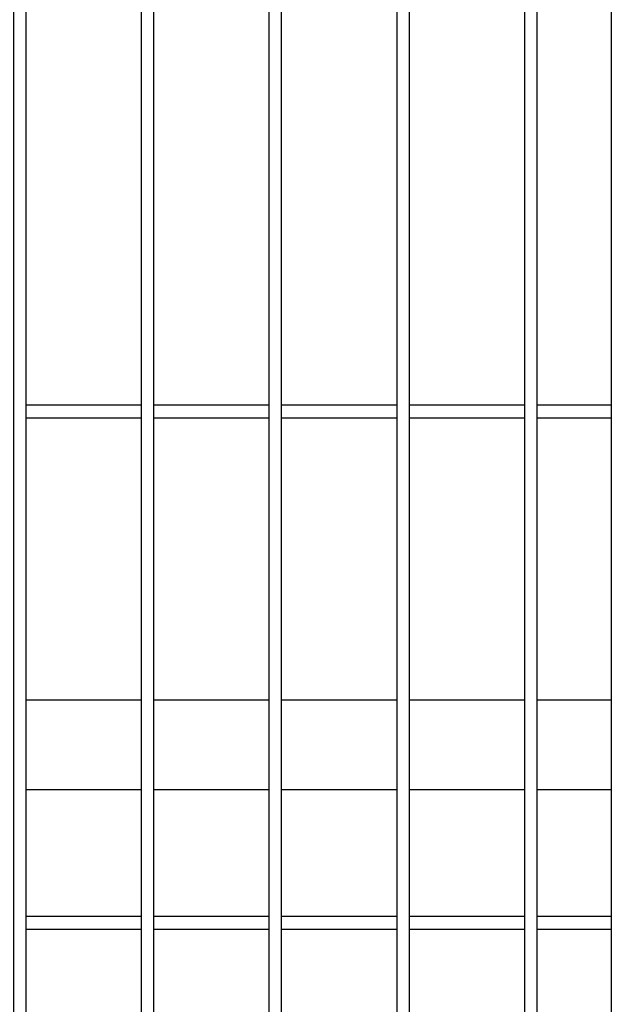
# Model space of a CAD drawing. Header units: inches. Extents: x 43593 to 117387, y -66787 to -26237.
# Tile 143 of 256: x 50474 to 50497, y -33652 to -33613. Entities that reach past the tile are written whole.
import ezdxf

# ---------------------------------------------------------------- set-up
doc = ezdxf.new("R2010")
doc.units = ezdxf.units.IN
doc.header["$MEASUREMENT"] = 0
doc.layers.add('AW OGRODZENIA', color=253, linetype='Continuous')

msp = doc.modelspace()

# ---------------------------------------------------------------- linework, layer by layer
at = {"layer": 'AW OGRODZENIA'}
for p, q in [((50497.441, -33528.802), (50497.441, -33665.802)), ((50474.539, -33628.262), (50479.043, -33628.262)), ((50474.539, -33628.262), (50479.043, -33628.262)), ((50474.539, -33628.262), (50479.043, -33628.262)), ((50474.539, -33628.262), (50479.043, -33628.262)), ((50474.539, -33628.262), (50479.043, -33628.262)), ((50474.539, -33628.262), (50479.043, -33628.262)), ((50474.539, -33628.262), (50479.043, -33628.262)), ((50474.539, -33628.262), (50479.043, -33628.262)), ((50474.539, -33628.262), (50479.043, -33628.262)), ((50474.539, -33628.262), (50479.043, -33628.262)), ((50474.539, -33628.262), (50479.043, -33628.262)), ((50474.539, -33628.262), (50479.043, -33628.262)), ((50474.539, -33628.262), (50479.043, -33628.262)), ((50474.539, -33628.262), (50479.043, -33628.262)), ((50474.539, -33628.262), (50479.043, -33628.262)), ((50474.539, -33628.262), (50479.043, -33628.262)), ((50474.539, -33628.262), (50479.043, -33628.262)), ((50474.539, -33628.262), (50479.043, -33628.262)), ((50474.539, -33628.262), (50479.043, -33628.262)), ((50474.539, -33628.262), (50479.043, -33628.262)), ((50474.539, -33628.262), (50479.043, -33628.262)), ((50474.539, -33628.262), (50479.043, -33628.262)), ((50474.539, -33628.262), (50479.043, -33628.262)), ((50474.539, -33628.262), (50479.043, -33628.262)), ((50474.539, -33628.262), (50479.043, -33628.262)), ((50479.539, -33628.262), (50484.043, -33628.262)), ((50479.539, -33628.262), (50484.043, -33628.262)), ((50479.539, -33628.262), (50484.043, -33628.262)), ((50479.539, -33628.262), (50484.043, -33628.262)), ((50479.539, -33628.262), (50484.043, -33628.262)), ((50479.539, -33628.262), (50484.043, -33628.262)), ((50479.539, -33628.262), (50484.043, -33628.262)), ((50479.539, -33628.262), (50484.043, -33628.262)), ((50479.539, -33628.262), (50484.043, -33628.262)), ((50479.539, -33628.262), (50484.043, -33628.262)), ((50479.539, -33628.262), (50484.043, -33628.262)), ((50479.539, -33628.262), (50484.043, -33628.262)), ((50479.539, -33628.262), (50484.043, -33628.262)), ((50479.539, -33628.262), (50484.043, -33628.262)), ((50479.539, -33628.262), (50484.043, -33628.262)), ((50479.539, -33628.262), (50484.043, -33628.262)), ((50479.539, -33628.262), (50484.043, -33628.262)), ((50479.539, -33628.262), (50484.043, -33628.262)), ((50479.539, -33628.262), (50484.043, -33628.262)), ((50479.539, -33628.262), (50484.043, -33628.262)), ((50479.539, -33628.262), (50484.043, -33628.262)), ((50479.539, -33628.262), (50484.043, -33628.262)), ((50479.539, -33628.262), (50484.043, -33628.262)), ((50479.539, -33628.262), (50484.043, -33628.262)), ((50479.539, -33628.262), (50484.043, -33628.262)), ((50484.539, -33628.262), (50489.043, -33628.262)), ((50484.539, -33628.262), (50489.043, -33628.262)), ((50484.539, -33628.262), (50489.043, -33628.262)), ((50484.539, -33628.262), (50489.043, -33628.262)), ((50484.539, -33628.262), (50489.043, -33628.262)), ((50484.539, -33628.262), (50489.043, -33628.262)), ((50484.539, -33628.262), (50489.043, -33628.262)), ((50484.539, -33628.262), (50489.043, -33628.262)), ((50484.539, -33628.262), (50489.043, -33628.262)), ((50484.539, -33628.262), (50489.043, -33628.262)), ((50484.539, -33628.262), (50489.043, -33628.262)), ((50484.539, -33628.262), (50489.043, -33628.262)), ((50484.539, -33628.262), (50489.043, -33628.262)), ((50484.539, -33628.262), (50489.043, -33628.262)), ((50484.539, -33628.262), (50489.043, -33628.262)), ((50484.539, -33628.262), (50489.043, -33628.262)), ((50484.539, -33628.262), (50489.043, -33628.262)), ((50484.539, -33628.262), (50489.043, -33628.262)), ((50484.539, -33628.262), (50489.043, -33628.262)), ((50484.539, -33628.262), (50489.043, -33628.262)), ((50484.539, -33628.262), (50489.043, -33628.262)), ((50484.539, -33628.262), (50489.043, -33628.262)), ((50484.539, -33628.262), (50489.043, -33628.262)), ((50484.539, -33628.262), (50489.043, -33628.262)), ((50484.539, -33628.262), (50489.043, -33628.262)), ((50489.539, -33628.262), (50494.043, -33628.262)), ((50489.539, -33628.262), (50494.043, -33628.262)), ((50489.539, -33628.262), (50494.043, -33628.262)), ((50489.539, -33628.262), (50494.043, -33628.262)), ((50489.539, -33628.262), (50494.043, -33628.262)), ((50489.539, -33628.262), (50494.043, -33628.262)), ((50489.539, -33628.262), (50494.043, -33628.262)), ((50489.539, -33628.262), (50494.043, -33628.262)), ((50489.539, -33628.262), (50494.043, -33628.262)), ((50489.539, -33628.262), (50494.043, -33628.262)), ((50489.539, -33628.262), (50494.043, -33628.262)), ((50489.539, -33628.262), (50494.043, -33628.262)), ((50489.539, -33628.262), (50494.043, -33628.262)), ((50489.539, -33628.262), (50494.043, -33628.262)), ((50489.539, -33628.262), (50494.043, -33628.262)), ((50489.539, -33628.262), (50494.043, -33628.262)), ((50489.539, -33628.262), (50494.043, -33628.262)), ((50489.539, -33628.262), (50494.043, -33628.262)), ((50489.539, -33628.262), (50494.043, -33628.262)), ((50489.539, -33628.262), (50494.043, -33628.262)), ((50489.539, -33628.262), (50494.043, -33628.262)), ((50489.539, -33628.262), (50494.043, -33628.262)), ((50489.539, -33628.262), (50494.043, -33628.262)), ((50489.539, -33628.262), (50494.043, -33628.262)), ((50489.539, -33628.262), (50494.043, -33628.262)), ((50494.539, -33628.262), (50497.441, -33628.262)), ((50494.539, -33628.262), (50497.441, -33628.262)), ((50494.539, -33628.262), (50497.441, -33628.262)), ((50494.539, -33628.262), (50497.441, -33628.262)), ((50494.539, -33628.262), (50497.441, -33628.262)), ((50494.539, -33628.262), (50497.441, -33628.262)), ((50494.539, -33628.262), (50497.441, -33628.262)), ((50494.539, -33628.262), (50497.441, -33628.262)), ((50494.539, -33628.262), (50497.441, -33628.262)), ((50494.539, -33628.262), (50497.441, -33628.262)), ((50494.539, -33628.262), (50497.441, -33628.262)), ((50494.539, -33628.262), (50497.441, -33628.262)), ((50494.539, -33628.262), (50497.441, -33628.262)), ((50494.539, -33628.262), (50497.441, -33628.262)), ((50494.539, -33628.262), (50497.441, -33628.262)), ((50494.539, -33628.262), (50497.441, -33628.262)), ((50494.539, -33628.262), (50497.441, -33628.262)), ((50494.539, -33628.262), (50497.441, -33628.262)), ((50494.539, -33628.262), (50497.441, -33628.262)), ((50494.539, -33628.262), (50497.441, -33628.262)), ((50494.539, -33628.262), (50497.441, -33628.262)), ((50494.539, -33628.262), (50497.441, -33628.262)), ((50494.539, -33628.262), (50497.441, -33628.262)), ((50494.539, -33628.262), (50497.441, -33628.262)), ((50494.539, -33628.262), (50497.441, -33628.262)), ((50474.539, -33628.762), (50479.043, -33628.762)), ((50474.539, -33628.762), (50479.043, -33628.762)), ((50474.539, -33628.762), (50479.043, -33628.762)), ((50474.539, -33628.762), (50479.043, -33628.762)), ((50474.539, -33628.762), (50479.043, -33628.762)), ((50474.539, -33628.762), (50479.043, -33628.762)), ((50474.539, -33628.762), (50479.043, -33628.762)), ((50474.539, -33628.762), (50479.043, -33628.762)), ((50474.539, -33628.762), (50479.043, -33628.762)), ((50474.539, -33628.762), (50479.043, -33628.762)), ((50474.539, -33628.762), (50479.043, -33628.762)), ((50474.539, -33628.762), (50479.043, -33628.762)), ((50474.539, -33628.762), (50479.043, -33628.762)), ((50474.539, -33628.762), (50479.043, -33628.762)), ((50474.539, -33628.762), (50479.043, -33628.762)), ((50474.539, -33628.762), (50479.043, -33628.762)), ((50474.539, -33628.762), (50479.043, -33628.762)), ((50474.539, -33628.762), (50479.043, -33628.762)), ((50474.539, -33628.762), (50479.043, -33628.762)), ((50474.539, -33628.762), (50479.043, -33628.762)), ((50474.539, -33628.762), (50479.043, -33628.762)), ((50474.539, -33628.762), (50479.043, -33628.762)), ((50474.539, -33628.762), (50479.043, -33628.762)), ((50474.539, -33628.762), (50479.043, -33628.762)), ((50474.539, -33628.762), (50479.043, -33628.762)), ((50479.539, -33628.762), (50484.043, -33628.762)), ((50479.539, -33628.762), (50484.043, -33628.762)), ((50479.539, -33628.762), (50484.043, -33628.762)), ((50479.539, -33628.762), (50484.043, -33628.762)), ((50479.539, -33628.762), (50484.043, -33628.762)), ((50479.539, -33628.762), (50484.043, -33628.762)), ((50479.539, -33628.762), (50484.043, -33628.762)), ((50479.539, -33628.762), (50484.043, -33628.762)), ((50479.539, -33628.762), (50484.043, -33628.762)), ((50479.539, -33628.762), (50484.043, -33628.762)), ((50479.539, -33628.762), (50484.043, -33628.762)), ((50479.539, -33628.762), (50484.043, -33628.762)), ((50479.539, -33628.762), (50484.043, -33628.762)), ((50479.539, -33628.762), (50484.043, -33628.762)), ((50479.539, -33628.762), (50484.043, -33628.762)), ((50479.539, -33628.762), (50484.043, -33628.762)), ((50479.539, -33628.762), (50484.043, -33628.762)), ((50479.539, -33628.762), (50484.043, -33628.762)), ((50479.539, -33628.762), (50484.043, -33628.762)), ((50479.539, -33628.762), (50484.043, -33628.762)), ((50479.539, -33628.762), (50484.043, -33628.762)), ((50479.539, -33628.762), (50484.043, -33628.762)), ((50479.539, -33628.762), (50484.043, -33628.762)), ((50479.539, -33628.762), (50484.043, -33628.762)), ((50479.539, -33628.762), (50484.043, -33628.762)), ((50484.539, -33628.762), (50489.043, -33628.762)), ((50484.539, -33628.762), (50489.043, -33628.762)), ((50484.539, -33628.762), (50489.043, -33628.762)), ((50484.539, -33628.762), (50489.043, -33628.762)), ((50484.539, -33628.762), (50489.043, -33628.762)), ((50484.539, -33628.762), (50489.043, -33628.762)), ((50484.539, -33628.762), (50489.043, -33628.762)), ((50484.539, -33628.762), (50489.043, -33628.762)), ((50484.539, -33628.762), (50489.043, -33628.762)), ((50484.539, -33628.762), (50489.043, -33628.762)), ((50484.539, -33628.762), (50489.043, -33628.762)), ((50484.539, -33628.762), (50489.043, -33628.762)), ((50484.539, -33628.762), (50489.043, -33628.762)), ((50484.539, -33628.762), (50489.043, -33628.762)), ((50484.539, -33628.762), (50489.043, -33628.762)), ((50484.539, -33628.762), (50489.043, -33628.762)), ((50484.539, -33628.762), (50489.043, -33628.762)), ((50484.539, -33628.762), (50489.043, -33628.762)), ((50484.539, -33628.762), (50489.043, -33628.762)), ((50484.539, -33628.762), (50489.043, -33628.762)), ((50484.539, -33628.762), (50489.043, -33628.762)), ((50484.539, -33628.762), (50489.043, -33628.762)), ((50484.539, -33628.762), (50489.043, -33628.762)), ((50484.539, -33628.762), (50489.043, -33628.762)), ((50484.539, -33628.762), (50489.043, -33628.762)), ((50489.539, -33628.762), (50494.043, -33628.762)), ((50489.539, -33628.762), (50494.043, -33628.762)), ((50489.539, -33628.762), (50494.043, -33628.762)), ((50489.539, -33628.762), (50494.043, -33628.762)), ((50489.539, -33628.762), (50494.043, -33628.762)), ((50489.539, -33628.762), (50494.043, -33628.762)), ((50489.539, -33628.762), (50494.043, -33628.762)), ((50489.539, -33628.762), (50494.043, -33628.762)), ((50489.539, -33628.762), (50494.043, -33628.762)), ((50489.539, -33628.762), (50494.043, -33628.762)), ((50489.539, -33628.762), (50494.043, -33628.762)), ((50489.539, -33628.762), (50494.043, -33628.762)), ((50489.539, -33628.762), (50494.043, -33628.762)), ((50489.539, -33628.762), (50494.043, -33628.762)), ((50489.539, -33628.762), (50494.043, -33628.762)), ((50489.539, -33628.762), (50494.043, -33628.762)), ((50489.539, -33628.762), (50494.043, -33628.762)), ((50489.539, -33628.762), (50494.043, -33628.762)), ((50489.539, -33628.762), (50494.043, -33628.762)), ((50489.539, -33628.762), (50494.043, -33628.762)), ((50489.539, -33628.762), (50494.043, -33628.762)), ((50489.539, -33628.762), (50494.043, -33628.762)), ((50489.539, -33628.762), (50494.043, -33628.762)), ((50489.539, -33628.762), (50494.043, -33628.762)), ((50489.539, -33628.762), (50494.043, -33628.762)), ((50494.539, -33628.762), (50497.441, -33628.762)), ((50494.539, -33628.762), (50497.441, -33628.762)), ((50494.539, -33628.762), (50497.441, -33628.762)), ((50494.539, -33628.762), (50497.441, -33628.762)), ((50494.539, -33628.762), (50497.441, -33628.762)), ((50494.539, -33628.762), (50497.441, -33628.762)), ((50494.539, -33628.762), (50497.441, -33628.762)), ((50494.539, -33628.762), (50497.441, -33628.762)), ((50494.539, -33628.762), (50497.441, -33628.762)), ((50494.539, -33628.762), (50497.441, -33628.762)), ((50494.539, -33628.762), (50497.441, -33628.762)), ((50494.539, -33628.762), (50497.441, -33628.762)), ((50494.539, -33628.762), (50497.441, -33628.762)), ((50494.539, -33628.762), (50497.441, -33628.762)), ((50494.539, -33628.762), (50497.441, -33628.762)), ((50494.539, -33628.762), (50497.441, -33628.762)), ((50494.539, -33628.762), (50497.441, -33628.762)), ((50494.539, -33628.762), (50497.441, -33628.762)), ((50494.539, -33628.762), (50497.441, -33628.762)), ((50494.539, -33628.762), (50497.441, -33628.762)), ((50494.539, -33628.762), (50497.441, -33628.762)), ((50494.539, -33628.762), (50497.441, -33628.762)), ((50494.539, -33628.762), (50497.441, -33628.762)), ((50494.539, -33628.762), (50497.441, -33628.762)), ((50494.539, -33628.762), (50497.441, -33628.762)), ((50474.539, -33639.802), (50479.043, -33639.802)), ((50474.539, -33639.802), (50479.043, -33639.802)), ((50474.539, -33639.802), (50479.043, -33639.802)), ((50474.539, -33639.802), (50479.043, -33639.802)), ((50474.539, -33639.802), (50479.043, -33639.802)), ((50474.539, -33639.802), (50479.043, -33639.802)), ((50474.539, -33639.802), (50479.043, -33639.802)), ((50474.539, -33639.802), (50479.043, -33639.802)), ((50474.539, -33639.802), (50479.043, -33639.802)), ((50474.539, -33639.802), (50479.043, -33639.802)), ((50474.539, -33639.802), (50479.043, -33639.802)), ((50474.539, -33639.802), (50479.043, -33639.802)), ((50474.539, -33639.802), (50479.043, -33639.802)), ((50474.539, -33639.802), (50479.043, -33639.802)), ((50474.539, -33639.802), (50479.043, -33639.802)), ((50474.539, -33639.802), (50479.043, -33639.802)), ((50474.539, -33639.802), (50479.043, -33639.802)), ((50474.539, -33639.802), (50479.043, -33639.802)), ((50474.539, -33639.802), (50479.043, -33639.802)), ((50474.539, -33639.802), (50479.043, -33639.802)), ((50474.539, -33639.802), (50479.043, -33639.802)), ((50474.539, -33639.802), (50479.043, -33639.802)), ((50474.539, -33639.802), (50479.043, -33639.802)), ((50474.539, -33639.802), (50479.043, -33639.802)), ((50474.539, -33639.802), (50479.043, -33639.802)), ((50479.539, -33639.802), (50484.043, -33639.802)), ((50479.539, -33639.802), (50484.043, -33639.802)), ((50479.539, -33639.802), (50484.043, -33639.802)), ((50479.539, -33639.802), (50484.043, -33639.802)), ((50479.539, -33639.802), (50484.043, -33639.802)), ((50479.539, -33639.802), (50484.043, -33639.802)), ((50479.539, -33639.802), (50484.043, -33639.802)), ((50479.539, -33639.802), (50484.043, -33639.802)), ((50479.539, -33639.802), (50484.043, -33639.802)), ((50479.539, -33639.802), (50484.043, -33639.802)), ((50479.539, -33639.802), (50484.043, -33639.802)), ((50479.539, -33639.802), (50484.043, -33639.802)), ((50479.539, -33639.802), (50484.043, -33639.802)), ((50479.539, -33639.802), (50484.043, -33639.802)), ((50479.539, -33639.802), (50484.043, -33639.802)), ((50479.539, -33639.802), (50484.043, -33639.802)), ((50479.539, -33639.802), (50484.043, -33639.802)), ((50479.539, -33639.802), (50484.043, -33639.802)), ((50479.539, -33639.802), (50484.043, -33639.802)), ((50479.539, -33639.802), (50484.043, -33639.802)), ((50479.539, -33639.802), (50484.043, -33639.802)), ((50479.539, -33639.802), (50484.043, -33639.802)), ((50479.539, -33639.802), (50484.043, -33639.802)), ((50479.539, -33639.802), (50484.043, -33639.802)), ((50479.539, -33639.802), (50484.043, -33639.802)), ((50484.539, -33639.802), (50489.043, -33639.802)), ((50484.539, -33639.802), (50489.043, -33639.802)), ((50484.539, -33639.802), (50489.043, -33639.802)), ((50484.539, -33639.802), (50489.043, -33639.802)), ((50484.539, -33639.802), (50489.043, -33639.802)), ((50484.539, -33639.802), (50489.043, -33639.802)), ((50484.539, -33639.802), (50489.043, -33639.802)), ((50484.539, -33639.802), (50489.043, -33639.802)), ((50484.539, -33639.802), (50489.043, -33639.802)), ((50484.539, -33639.802), (50489.043, -33639.802)), ((50484.539, -33639.802), (50489.043, -33639.802)), ((50484.539, -33639.802), (50489.043, -33639.802)), ((50484.539, -33639.802), (50489.043, -33639.802)), ((50484.539, -33639.802), (50489.043, -33639.802)), ((50484.539, -33639.802), (50489.043, -33639.802)), ((50484.539, -33639.802), (50489.043, -33639.802)), ((50484.539, -33639.802), (50489.043, -33639.802)), ((50484.539, -33639.802), (50489.043, -33639.802)), ((50484.539, -33639.802), (50489.043, -33639.802)), ((50484.539, -33639.802), (50489.043, -33639.802)), ((50484.539, -33639.802), (50489.043, -33639.802)), ((50484.539, -33639.802), (50489.043, -33639.802)), ((50484.539, -33639.802), (50489.043, -33639.802)), ((50484.539, -33639.802), (50489.043, -33639.802)), ((50484.539, -33639.802), (50489.043, -33639.802)), ((50489.539, -33639.802), (50494.043, -33639.802)), ((50489.539, -33639.802), (50494.043, -33639.802)), ((50489.539, -33639.802), (50494.043, -33639.802)), ((50489.539, -33639.802), (50494.043, -33639.802)), ((50489.539, -33639.802), (50494.043, -33639.802)), ((50489.539, -33639.802), (50494.043, -33639.802)), ((50489.539, -33639.802), (50494.043, -33639.802)), ((50489.539, -33639.802), (50494.043, -33639.802)), ((50489.539, -33639.802), (50494.043, -33639.802)), ((50489.539, -33639.802), (50494.043, -33639.802)), ((50489.539, -33639.802), (50494.043, -33639.802)), ((50489.539, -33639.802), (50494.043, -33639.802)), ((50489.539, -33639.802), (50494.043, -33639.802)), ((50489.539, -33639.802), (50494.043, -33639.802)), ((50489.539, -33639.802), (50494.043, -33639.802)), ((50489.539, -33639.802), (50494.043, -33639.802)), ((50489.539, -33639.802), (50494.043, -33639.802)), ((50489.539, -33639.802), (50494.043, -33639.802)), ((50489.539, -33639.802), (50494.043, -33639.802)), ((50489.539, -33639.802), (50494.043, -33639.802)), ((50489.539, -33639.802), (50494.043, -33639.802)), ((50489.539, -33639.802), (50494.043, -33639.802)), ((50489.539, -33639.802), (50494.043, -33639.802)), ((50489.539, -33639.802), (50494.043, -33639.802)), ((50489.539, -33639.802), (50494.043, -33639.802)), ((50494.539, -33639.802), (50497.441, -33639.802)), ((50494.539, -33639.802), (50497.441, -33639.802)), ((50494.539, -33639.802), (50497.441, -33639.802)), ((50494.539, -33639.802), (50497.441, -33639.802)), ((50494.539, -33639.802), (50497.441, -33639.802)), ((50494.539, -33639.802), (50497.441, -33639.802)), ((50494.539, -33639.802), (50497.441, -33639.802)), ((50494.539, -33639.802), (50497.441, -33639.802)), ((50494.539, -33639.802), (50497.441, -33639.802)), ((50494.539, -33639.802), (50497.441, -33639.802)), ((50494.539, -33639.802), (50497.441, -33639.802)), ((50494.539, -33639.802), (50497.441, -33639.802)), ((50494.539, -33639.802), (50497.441, -33639.802)), ((50494.539, -33639.802), (50497.441, -33639.802)), ((50494.539, -33639.802), (50497.441, -33639.802)), ((50494.539, -33639.802), (50497.441, -33639.802)), ((50494.539, -33639.802), (50497.441, -33639.802)), ((50494.539, -33639.802), (50497.441, -33639.802)), ((50494.539, -33639.802), (50497.441, -33639.802)), ((50494.539, -33639.802), (50497.441, -33639.802)), ((50494.539, -33639.802), (50497.441, -33639.802)), ((50494.539, -33639.802), (50497.441, -33639.802)), ((50494.539, -33639.802), (50497.441, -33639.802)), ((50494.539, -33639.802), (50497.441, -33639.802)), ((50494.539, -33639.802), (50497.441, -33639.802)), ((50474.539, -33643.302), (50479.043, -33643.302)), ((50474.539, -33643.302), (50479.043, -33643.302)), ((50474.539, -33643.302), (50479.043, -33643.302)), ((50474.539, -33643.302), (50479.043, -33643.302)), ((50474.539, -33643.302), (50479.043, -33643.302)), ((50474.539, -33643.302), (50479.043, -33643.302)), ((50474.539, -33643.302), (50479.043, -33643.302)), ((50474.539, -33643.302), (50479.043, -33643.302)), ((50474.539, -33643.302), (50479.043, -33643.302)), ((50474.539, -33643.302), (50479.043, -33643.302)), ((50474.539, -33643.302), (50479.043, -33643.302)), ((50474.539, -33643.302), (50479.043, -33643.302)), ((50474.539, -33643.302), (50479.043, -33643.302)), ((50474.539, -33643.302), (50479.043, -33643.302)), ((50474.539, -33643.302), (50479.043, -33643.302)), ((50474.539, -33643.302), (50479.043, -33643.302)), ((50474.539, -33643.302), (50479.043, -33643.302)), ((50474.539, -33643.302), (50479.043, -33643.302)), ((50474.539, -33643.302), (50479.043, -33643.302)), ((50474.539, -33643.302), (50479.043, -33643.302)), ((50474.539, -33643.302), (50479.043, -33643.302)), ((50474.539, -33643.302), (50479.043, -33643.302)), ((50474.539, -33643.302), (50479.043, -33643.302)), ((50474.539, -33643.302), (50479.043, -33643.302)), ((50474.539, -33643.302), (50479.043, -33643.302)), ((50479.539, -33643.302), (50484.043, -33643.302)), ((50479.539, -33643.302), (50484.043, -33643.302)), ((50479.539, -33643.302), (50484.043, -33643.302)), ((50479.539, -33643.302), (50484.043, -33643.302)), ((50479.539, -33643.302), (50484.043, -33643.302)), ((50479.539, -33643.302), (50484.043, -33643.302)), ((50479.539, -33643.302), (50484.043, -33643.302)), ((50479.539, -33643.302), (50484.043, -33643.302)), ((50479.539, -33643.302), (50484.043, -33643.302)), ((50479.539, -33643.302), (50484.043, -33643.302)), ((50479.539, -33643.302), (50484.043, -33643.302)), ((50479.539, -33643.302), (50484.043, -33643.302)), ((50479.539, -33643.302), (50484.043, -33643.302)), ((50479.539, -33643.302), (50484.043, -33643.302)), ((50479.539, -33643.302), (50484.043, -33643.302)), ((50479.539, -33643.302), (50484.043, -33643.302)), ((50479.539, -33643.302), (50484.043, -33643.302)), ((50479.539, -33643.302), (50484.043, -33643.302)), ((50479.539, -33643.302), (50484.043, -33643.302)), ((50479.539, -33643.302), (50484.043, -33643.302)), ((50479.539, -33643.302), (50484.043, -33643.302)), ((50479.539, -33643.302), (50484.043, -33643.302)), ((50479.539, -33643.302), (50484.043, -33643.302)), ((50479.539, -33643.302), (50484.043, -33643.302)), ((50479.539, -33643.302), (50484.043, -33643.302)), ((50484.539, -33643.302), (50489.043, -33643.302)), ((50484.539, -33643.302), (50489.043, -33643.302)), ((50484.539, -33643.302), (50489.043, -33643.302)), ((50484.539, -33643.302), (50489.043, -33643.302)), ((50484.539, -33643.302), (50489.043, -33643.302)), ((50484.539, -33643.302), (50489.043, -33643.302)), ((50484.539, -33643.302), (50489.043, -33643.302)), ((50484.539, -33643.302), (50489.043, -33643.302)), ((50484.539, -33643.302), (50489.043, -33643.302)), ((50484.539, -33643.302), (50489.043, -33643.302)), ((50484.539, -33643.302), (50489.043, -33643.302)), ((50484.539, -33643.302), (50489.043, -33643.302)), ((50484.539, -33643.302), (50489.043, -33643.302)), ((50484.539, -33643.302), (50489.043, -33643.302)), ((50484.539, -33643.302), (50489.043, -33643.302)), ((50484.539, -33643.302), (50489.043, -33643.302)), ((50484.539, -33643.302), (50489.043, -33643.302)), ((50484.539, -33643.302), (50489.043, -33643.302)), ((50484.539, -33643.302), (50489.043, -33643.302)), ((50484.539, -33643.302), (50489.043, -33643.302)), ((50484.539, -33643.302), (50489.043, -33643.302)), ((50484.539, -33643.302), (50489.043, -33643.302)), ((50484.539, -33643.302), (50489.043, -33643.302)), ((50484.539, -33643.302), (50489.043, -33643.302)), ((50484.539, -33643.302), (50489.043, -33643.302)), ((50489.539, -33643.302), (50494.043, -33643.302)), ((50489.539, -33643.302), (50494.043, -33643.302)), ((50489.539, -33643.302), (50494.043, -33643.302)), ((50489.539, -33643.302), (50494.043, -33643.302)), ((50489.539, -33643.302), (50494.043, -33643.302)), ((50489.539, -33643.302), (50494.043, -33643.302)), ((50489.539, -33643.302), (50494.043, -33643.302)), ((50489.539, -33643.302), (50494.043, -33643.302)), ((50489.539, -33643.302), (50494.043, -33643.302)), ((50489.539, -33643.302), (50494.043, -33643.302)), ((50489.539, -33643.302), (50494.043, -33643.302)), ((50489.539, -33643.302), (50494.043, -33643.302)), ((50489.539, -33643.302), (50494.043, -33643.302)), ((50489.539, -33643.302), (50494.043, -33643.302)), ((50489.539, -33643.302), (50494.043, -33643.302)), ((50489.539, -33643.302), (50494.043, -33643.302)), ((50489.539, -33643.302), (50494.043, -33643.302)), ((50489.539, -33643.302), (50494.043, -33643.302)), ((50489.539, -33643.302), (50494.043, -33643.302)), ((50489.539, -33643.302), (50494.043, -33643.302)), ((50489.539, -33643.302), (50494.043, -33643.302)), ((50489.539, -33643.302), (50494.043, -33643.302)), ((50489.539, -33643.302), (50494.043, -33643.302)), ((50489.539, -33643.302), (50494.043, -33643.302)), ((50489.539, -33643.302), (50494.043, -33643.302)), ((50494.539, -33643.302), (50497.441, -33643.302)), ((50494.539, -33643.302), (50497.441, -33643.302)), ((50494.539, -33643.302), (50497.441, -33643.302)), ((50494.539, -33643.302), (50497.441, -33643.302)), ((50494.539, -33643.302), (50497.441, -33643.302)), ((50494.539, -33643.302), (50497.441, -33643.302)), ((50494.539, -33643.302), (50497.441, -33643.302)), ((50494.539, -33643.302), (50497.441, -33643.302)), ((50494.539, -33643.302), (50497.441, -33643.302)), ((50494.539, -33643.302), (50497.441, -33643.302)), ((50494.539, -33643.302), (50497.441, -33643.302)), ((50494.539, -33643.302), (50497.441, -33643.302)), ((50494.539, -33643.302), (50497.441, -33643.302)), ((50494.539, -33643.302), (50497.441, -33643.302)), ((50494.539, -33643.302), (50497.441, -33643.302)), ((50494.539, -33643.302), (50497.441, -33643.302)), ((50494.539, -33643.302), (50497.441, -33643.302)), ((50494.539, -33643.302), (50497.441, -33643.302)), ((50494.539, -33643.302), (50497.441, -33643.302)), ((50494.539, -33643.302), (50497.441, -33643.302)), ((50494.539, -33643.302), (50497.441, -33643.302)), ((50494.539, -33643.302), (50497.441, -33643.302)), ((50494.539, -33643.302), (50497.441, -33643.302)), ((50494.539, -33643.302), (50497.441, -33643.302)), ((50494.539, -33643.302), (50497.441, -33643.302)), ((50474.539, -33648.262), (50479.043, -33648.262)), ((50474.539, -33648.262), (50479.043, -33648.262)), ((50474.539, -33648.262), (50479.043, -33648.262)), ((50474.539, -33648.262), (50479.043, -33648.262)), ((50474.539, -33648.262), (50479.043, -33648.262)), ((50474.539, -33648.262), (50479.043, -33648.262)), ((50474.539, -33648.262), (50479.043, -33648.262)), ((50474.539, -33648.262), (50479.043, -33648.262)), ((50474.539, -33648.262), (50479.043, -33648.262)), ((50474.539, -33648.262), (50479.043, -33648.262)), ((50474.539, -33648.262), (50479.043, -33648.262)), ((50474.539, -33648.262), (50479.043, -33648.262)), ((50474.539, -33648.262), (50479.043, -33648.262)), ((50474.539, -33648.262), (50479.043, -33648.262)), ((50474.539, -33648.262), (50479.043, -33648.262)), ((50474.539, -33648.262), (50479.043, -33648.262)), ((50474.539, -33648.262), (50479.043, -33648.262)), ((50474.539, -33648.262), (50479.043, -33648.262)), ((50474.539, -33648.262), (50479.043, -33648.262)), ((50474.539, -33648.262), (50479.043, -33648.262)), ((50474.539, -33648.262), (50479.043, -33648.262)), ((50474.539, -33648.262), (50479.043, -33648.262)), ((50474.539, -33648.262), (50479.043, -33648.262)), ((50474.539, -33648.262), (50479.043, -33648.262)), ((50474.539, -33648.262), (50479.043, -33648.262)), ((50479.539, -33648.262), (50484.043, -33648.262)), ((50479.539, -33648.262), (50484.043, -33648.262)), ((50479.539, -33648.262), (50484.043, -33648.262)), ((50479.539, -33648.262), (50484.043, -33648.262)), ((50479.539, -33648.262), (50484.043, -33648.262)), ((50479.539, -33648.262), (50484.043, -33648.262)), ((50479.539, -33648.262), (50484.043, -33648.262)), ((50479.539, -33648.262), (50484.043, -33648.262)), ((50479.539, -33648.262), (50484.043, -33648.262)), ((50479.539, -33648.262), (50484.043, -33648.262)), ((50479.539, -33648.262), (50484.043, -33648.262)), ((50479.539, -33648.262), (50484.043, -33648.262)), ((50479.539, -33648.262), (50484.043, -33648.262)), ((50479.539, -33648.262), (50484.043, -33648.262)), ((50479.539, -33648.262), (50484.043, -33648.262)), ((50479.539, -33648.262), (50484.043, -33648.262)), ((50479.539, -33648.262), (50484.043, -33648.262)), ((50479.539, -33648.262), (50484.043, -33648.262)), ((50479.539, -33648.262), (50484.043, -33648.262)), ((50479.539, -33648.262), (50484.043, -33648.262)), ((50479.539, -33648.262), (50484.043, -33648.262)), ((50479.539, -33648.262), (50484.043, -33648.262)), ((50479.539, -33648.262), (50484.043, -33648.262)), ((50479.539, -33648.262), (50484.043, -33648.262)), ((50479.539, -33648.262), (50484.043, -33648.262)), ((50484.539, -33648.262), (50489.043, -33648.262)), ((50484.539, -33648.262), (50489.043, -33648.262)), ((50484.539, -33648.262), (50489.043, -33648.262)), ((50484.539, -33648.262), (50489.043, -33648.262)), ((50484.539, -33648.262), (50489.043, -33648.262)), ((50484.539, -33648.262), (50489.043, -33648.262)), ((50484.539, -33648.262), (50489.043, -33648.262)), ((50484.539, -33648.262), (50489.043, -33648.262)), ((50484.539, -33648.262), (50489.043, -33648.262)), ((50484.539, -33648.262), (50489.043, -33648.262)), ((50484.539, -33648.262), (50489.043, -33648.262)), ((50484.539, -33648.262), (50489.043, -33648.262)), ((50484.539, -33648.262), (50489.043, -33648.262)), ((50484.539, -33648.262), (50489.043, -33648.262)), ((50484.539, -33648.262), (50489.043, -33648.262)), ((50484.539, -33648.262), (50489.043, -33648.262)), ((50484.539, -33648.262), (50489.043, -33648.262)), ((50484.539, -33648.262), (50489.043, -33648.262)), ((50484.539, -33648.262), (50489.043, -33648.262)), ((50484.539, -33648.262), (50489.043, -33648.262)), ((50484.539, -33648.262), (50489.043, -33648.262)), ((50484.539, -33648.262), (50489.043, -33648.262)), ((50484.539, -33648.262), (50489.043, -33648.262)), ((50484.539, -33648.262), (50489.043, -33648.262)), ((50484.539, -33648.262), (50489.043, -33648.262)), ((50489.539, -33648.262), (50494.043, -33648.262)), ((50489.539, -33648.262), (50494.043, -33648.262)), ((50489.539, -33648.262), (50494.043, -33648.262)), ((50489.539, -33648.262), (50494.043, -33648.262)), ((50489.539, -33648.262), (50494.043, -33648.262)), ((50489.539, -33648.262), (50494.043, -33648.262)), ((50489.539, -33648.262), (50494.043, -33648.262)), ((50489.539, -33648.262), (50494.043, -33648.262)), ((50489.539, -33648.262), (50494.043, -33648.262)), ((50489.539, -33648.262), (50494.043, -33648.262)), ((50489.539, -33648.262), (50494.043, -33648.262)), ((50489.539, -33648.262), (50494.043, -33648.262)), ((50489.539, -33648.262), (50494.043, -33648.262)), ((50489.539, -33648.262), (50494.043, -33648.262)), ((50489.539, -33648.262), (50494.043, -33648.262)), ((50489.539, -33648.262), (50494.043, -33648.262)), ((50489.539, -33648.262), (50494.043, -33648.262)), ((50489.539, -33648.262), (50494.043, -33648.262)), ((50489.539, -33648.262), (50494.043, -33648.262)), ((50489.539, -33648.262), (50494.043, -33648.262)), ((50489.539, -33648.262), (50494.043, -33648.262)), ((50489.539, -33648.262), (50494.043, -33648.262)), ((50489.539, -33648.262), (50494.043, -33648.262)), ((50489.539, -33648.262), (50494.043, -33648.262)), ((50489.539, -33648.262), (50494.043, -33648.262)), ((50494.539, -33648.262), (50497.441, -33648.262)), ((50494.539, -33648.262), (50497.441, -33648.262)), ((50494.539, -33648.262), (50497.441, -33648.262)), ((50494.539, -33648.262), (50497.441, -33648.262)), ((50494.539, -33648.262), (50497.441, -33648.262)), ((50494.539, -33648.262), (50497.441, -33648.262)), ((50494.539, -33648.262), (50497.441, -33648.262)), ((50494.539, -33648.262), (50497.441, -33648.262)), ((50494.539, -33648.262), (50497.441, -33648.262)), ((50494.539, -33648.262), (50497.441, -33648.262)), ((50494.539, -33648.262), (50497.441, -33648.262)), ((50494.539, -33648.262), (50497.441, -33648.262)), ((50494.539, -33648.262), (50497.441, -33648.262)), ((50494.539, -33648.262), (50497.441, -33648.262)), ((50494.539, -33648.262), (50497.441, -33648.262)), ((50494.539, -33648.262), (50497.441, -33648.262)), ((50494.539, -33648.262), (50497.441, -33648.262)), ((50494.539, -33648.262), (50497.441, -33648.262)), ((50494.539, -33648.262), (50497.441, -33648.262)), ((50494.539, -33648.262), (50497.441, -33648.262)), ((50494.539, -33648.262), (50497.441, -33648.262)), ((50494.539, -33648.262), (50497.441, -33648.262)), ((50494.539, -33648.262), (50497.441, -33648.262)), ((50494.539, -33648.262), (50497.441, -33648.262)), ((50494.539, -33648.262), (50497.441, -33648.262)), ((50474.539, -33648.762), (50479.043, -33648.762)), ((50474.539, -33648.762), (50479.043, -33648.762)), ((50474.539, -33648.762), (50479.043, -33648.762)), ((50474.539, -33648.762), (50479.043, -33648.762)), ((50474.539, -33648.762), (50479.043, -33648.762)), ((50474.539, -33648.762), (50479.043, -33648.762)), ((50474.539, -33648.762), (50479.043, -33648.762)), ((50474.539, -33648.762), (50479.043, -33648.762)), ((50474.539, -33648.762), (50479.043, -33648.762)), ((50474.539, -33648.762), (50479.043, -33648.762)), ((50474.539, -33648.762), (50479.043, -33648.762)), ((50474.539, -33648.762), (50479.043, -33648.762)), ((50474.539, -33648.762), (50479.043, -33648.762)), ((50474.539, -33648.762), (50479.043, -33648.762)), ((50474.539, -33648.762), (50479.043, -33648.762)), ((50474.539, -33648.762), (50479.043, -33648.762)), ((50474.539, -33648.762), (50479.043, -33648.762)), ((50474.539, -33648.762), (50479.043, -33648.762)), ((50474.539, -33648.762), (50479.043, -33648.762)), ((50474.539, -33648.762), (50479.043, -33648.762)), ((50474.539, -33648.762), (50479.043, -33648.762)), ((50474.539, -33648.762), (50479.043, -33648.762)), ((50474.539, -33648.762), (50479.043, -33648.762)), ((50474.539, -33648.762), (50479.043, -33648.762)), ((50474.539, -33648.762), (50479.043, -33648.762)), ((50479.539, -33648.762), (50484.043, -33648.762)), ((50479.539, -33648.762), (50484.043, -33648.762)), ((50479.539, -33648.762), (50484.043, -33648.762)), ((50479.539, -33648.762), (50484.043, -33648.762)), ((50479.539, -33648.762), (50484.043, -33648.762)), ((50479.539, -33648.762), (50484.043, -33648.762)), ((50479.539, -33648.762), (50484.043, -33648.762)), ((50479.539, -33648.762), (50484.043, -33648.762)), ((50479.539, -33648.762), (50484.043, -33648.762)), ((50479.539, -33648.762), (50484.043, -33648.762)), ((50479.539, -33648.762), (50484.043, -33648.762)), ((50479.539, -33648.762), (50484.043, -33648.762)), ((50479.539, -33648.762), (50484.043, -33648.762)), ((50479.539, -33648.762), (50484.043, -33648.762)), ((50479.539, -33648.762), (50484.043, -33648.762)), ((50479.539, -33648.762), (50484.043, -33648.762)), ((50479.539, -33648.762), (50484.043, -33648.762)), ((50479.539, -33648.762), (50484.043, -33648.762)), ((50479.539, -33648.762), (50484.043, -33648.762)), ((50479.539, -33648.762), (50484.043, -33648.762)), ((50479.539, -33648.762), (50484.043, -33648.762)), ((50479.539, -33648.762), (50484.043, -33648.762)), ((50479.539, -33648.762), (50484.043, -33648.762)), ((50479.539, -33648.762), (50484.043, -33648.762)), ((50479.539, -33648.762), (50484.043, -33648.762)), ((50484.539, -33648.762), (50489.043, -33648.762)), ((50484.539, -33648.762), (50489.043, -33648.762)), ((50484.539, -33648.762), (50489.043, -33648.762)), ((50484.539, -33648.762), (50489.043, -33648.762)), ((50484.539, -33648.762), (50489.043, -33648.762)), ((50484.539, -33648.762), (50489.043, -33648.762)), ((50484.539, -33648.762), (50489.043, -33648.762)), ((50484.539, -33648.762), (50489.043, -33648.762)), ((50484.539, -33648.762), (50489.043, -33648.762)), ((50484.539, -33648.762), (50489.043, -33648.762)), ((50484.539, -33648.762), (50489.043, -33648.762)), ((50484.539, -33648.762), (50489.043, -33648.762)), ((50484.539, -33648.762), (50489.043, -33648.762)), ((50484.539, -33648.762), (50489.043, -33648.762)), ((50484.539, -33648.762), (50489.043, -33648.762)), ((50484.539, -33648.762), (50489.043, -33648.762)), ((50484.539, -33648.762), (50489.043, -33648.762)), ((50484.539, -33648.762), (50489.043, -33648.762)), ((50484.539, -33648.762), (50489.043, -33648.762)), ((50484.539, -33648.762), (50489.043, -33648.762)), ((50484.539, -33648.762), (50489.043, -33648.762)), ((50484.539, -33648.762), (50489.043, -33648.762)), ((50484.539, -33648.762), (50489.043, -33648.762)), ((50484.539, -33648.762), (50489.043, -33648.762)), ((50484.539, -33648.762), (50489.043, -33648.762)), ((50489.539, -33648.762), (50494.043, -33648.762)), ((50489.539, -33648.762), (50494.043, -33648.762)), ((50489.539, -33648.762), (50494.043, -33648.762)), ((50489.539, -33648.762), (50494.043, -33648.762)), ((50489.539, -33648.762), (50494.043, -33648.762)), ((50489.539, -33648.762), (50494.043, -33648.762)), ((50489.539, -33648.762), (50494.043, -33648.762)), ((50489.539, -33648.762), (50494.043, -33648.762)), ((50489.539, -33648.762), (50494.043, -33648.762)), ((50489.539, -33648.762), (50494.043, -33648.762)), ((50489.539, -33648.762), (50494.043, -33648.762)), ((50489.539, -33648.762), (50494.043, -33648.762)), ((50489.539, -33648.762), (50494.043, -33648.762)), ((50489.539, -33648.762), (50494.043, -33648.762)), ((50489.539, -33648.762), (50494.043, -33648.762)), ((50489.539, -33648.762), (50494.043, -33648.762)), ((50489.539, -33648.762), (50494.043, -33648.762)), ((50489.539, -33648.762), (50494.043, -33648.762)), ((50489.539, -33648.762), (50494.043, -33648.762)), ((50489.539, -33648.762), (50494.043, -33648.762)), ((50489.539, -33648.762), (50494.043, -33648.762)), ((50489.539, -33648.762), (50494.043, -33648.762)), ((50489.539, -33648.762), (50494.043, -33648.762)), ((50489.539, -33648.762), (50494.043, -33648.762)), ((50489.539, -33648.762), (50494.043, -33648.762)), ((50494.539, -33648.762), (50497.441, -33648.762)), ((50494.539, -33648.762), (50497.441, -33648.762)), ((50494.539, -33648.762), (50497.441, -33648.762)), ((50494.539, -33648.762), (50497.441, -33648.762)), ((50494.539, -33648.762), (50497.441, -33648.762)), ((50494.539, -33648.762), (50497.441, -33648.762)), ((50494.539, -33648.762), (50497.441, -33648.762)), ((50494.539, -33648.762), (50497.441, -33648.762)), ((50494.539, -33648.762), (50497.441, -33648.762)), ((50494.539, -33648.762), (50497.441, -33648.762)), ((50494.539, -33648.762), (50497.441, -33648.762)), ((50494.539, -33648.762), (50497.441, -33648.762)), ((50494.539, -33648.762), (50497.441, -33648.762)), ((50494.539, -33648.762), (50497.441, -33648.762)), ((50494.539, -33648.762), (50497.441, -33648.762)), ((50494.539, -33648.762), (50497.441, -33648.762)), ((50494.539, -33648.762), (50497.441, -33648.762)), ((50494.539, -33648.762), (50497.441, -33648.762)), ((50494.539, -33648.762), (50497.441, -33648.762)), ((50494.539, -33648.762), (50497.441, -33648.762)), ((50494.539, -33648.762), (50497.441, -33648.762)), ((50494.539, -33648.762), (50497.441, -33648.762)), ((50494.539, -33648.762), (50497.441, -33648.762)), ((50494.539, -33648.762), (50497.441, -33648.762)), ((50494.539, -33648.762), (50497.441, -33648.762))]:
    msp.add_line(p, q, dxfattribs=at)
for points in [[(50474.539, -33528.802), (50474.043, -33528.802), (50474.043, -33665.802), (50474.539, -33665.802)], [(50479.539, -33528.802), (50479.043, -33528.802), (50479.043, -33665.802), (50479.539, -33665.802)], [(50484.539, -33528.802), (50484.043, -33528.802), (50484.043, -33665.802), (50484.539, -33665.802)], [(50489.539, -33528.802), (50489.043, -33528.802), (50489.043, -33665.802), (50489.539, -33665.802)], [(50494.539, -33528.802), (50494.043, -33528.802), (50494.043, -33665.802), (50494.539, -33665.802)]]:
    msp.add_lwpolyline(points, close=True, dxfattribs=at)

doc.saveas('drawing.dxf')
